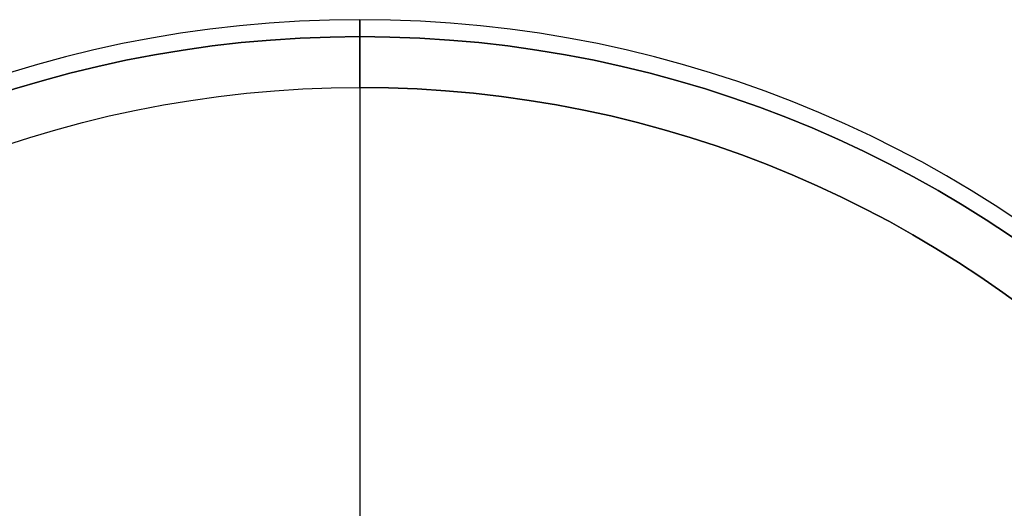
# Model space of a CAD drawing. Header units: centimetres. Extents: x -32 to 15, y -4 to 160.
# Tile 32 of 64: x -8.5 to -5.6, y 2.03 to 3.48. Entities that reach past the tile are written whole.
import ezdxf

# ---------------------------------------------------------------- set-up
doc = ezdxf.new("R2010")
doc.units = ezdxf.units.CM
doc.layers.add('Default', color=7, linetype='Continuous', true_color=0x000000)

# ---------------------------------------------------------------- blocks, each defined once
blk = doc.blocks.new('6230_ROSONE_VASCA_SPILLO')
at = {"layer": 'Default'}
for p, q in [((-32.75, 25), (-13.9, 25)), ((-32.75, 24.5), (-13.9, 24.5)), ((-34.75, 0), (-34.25, 0))]:
    blk.add_line(p, q, dxfattribs=at)
blk.add_arc((-32.75, 23), 2, 90, 180, dxfattribs=at)
at = {"layer": 'Default', "extrusion": (0, -1, 0)}
for centre, radius, start, end in [((0, 0, -25), 32.75, 0, 180), ((0, 0, -25), 32.75, 180, 0), ((0, 0, -24.5), 32.75, 180, 0), ((0, 0, -24.5), 32.75, 0, 180), ((0, 0, -23), 34.25, 0, 180), ((0, 0, -23), 34.25, 180, 0), ((0, 0), 34.25, 0, 180), ((0, 0), 34.25, 180, 0)]:
    blk.add_arc(centre, radius, start, end, dxfattribs=at)
at = {"layer": 'Default', "extrusion": (0, 0, -1)}
blk.add_arc((32.75, 23), 1.5, 0, 90, dxfattribs=at)
at = {"layer": 'Default', "extrusion": (0, 1, 0)}
for centre, radius, start, end in [((0, 0, 24.5), 32.75, 180, 0), ((0, 0, 23), 34.75, 0, 180), ((0, 0, 23), 34.75, 180, 0), ((0, 0, 11.5), 34.75, 180, 0), ((0, 0, 11.5), 34.75, 0, 180), ((0, 0, 11.5), 34.25, 0, 180), ((0, 0, 11.5), 34.25, 180, 0), ((0, 0), 34.75, 180, 0), ((0, 0), 34.75, 0, 180)]:
    blk.add_arc(centre, radius, start, end, dxfattribs=at)
at = {"layer": 'Default'}
for points in [[(-34.75, 0), (-34.75, 11.5), (-34.75, 23)], [(-34.25, 23), (-34.25, 11.5), (-34.25, 0)]]:
    blk.add_open_spline(points, degree=2, dxfattribs=at)
blk = doc.blocks.new('5734_ASM')
at = {"layer": 'Default', "rotation": 180}
blk.add_blockref('6230_ROSONE_VASCA_SPILLO', (0, 33), dxfattribs=at)
blk = doc.blocks.new('F4265N_Q305_ASM')
at = {"layer": 'Default', "extrusion": (-1, 0, 0), "rotation": 180}
blk.add_blockref('5734_ASM', (0, -49, 75), dxfattribs=at)

msp = doc.modelspace()

# ---------------------------------------------------------------- block references
at = {"layer": 'Default', "xscale": 0.1, "yscale": 0.1, "zscale": 0.1}
msp.add_blockref('F4265N_Q305_ASM', (0, 0), dxfattribs=at)

doc.saveas('drawing.dxf')
